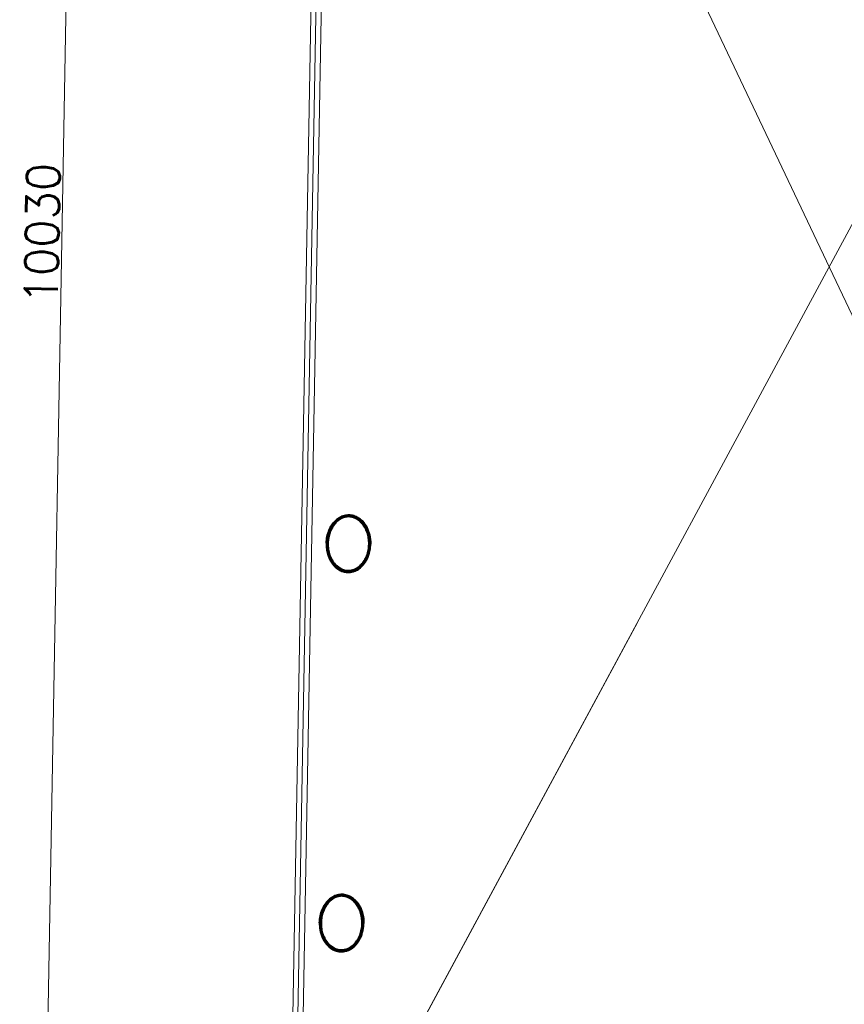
# Model space of a CAD drawing. Header units: millimetres. Extents: x -13022 to 1371524, y -38729 to 632593.
# Tile 128 of 256: x 811312 to 815359, y 8568 to 13399. Entities that reach past the tile are written whole.
import ezdxf

# ---------------------------------------------------------------- set-up
doc = ezdxf.new("R2010")
doc.units = ezdxf.units.MM
doc.header["$LTSCALE"] = 35
doc.set_wipeout_variables(frame=1)
doc.linetypes.add('DASHED', pattern=[200, 100, -100])
for name, color, linetype in [('LAYER01', 1, 'Continuous'), ('LAYER102', 1, 'Continuous'), ('LAYER111', 7, 'Continuous'), ('LAYER28', 7, 'Continuous'), ('LAYER30', 7, 'Continuous')]:
    doc.layers.add(name, color=color, linetype=linetype)
doc.styles.get("Standard").update_dxf_attribs({"font": 'simplex.shx'})
doc.dimstyles.new('~R----C~', dxfattribs={"dimtxt": 162, "dimasz": 180, "dimexe": 0.18, "dimexo": 0.0625, "dimgap": 16.2, "dimtad": 1, "dimdec": 0, "dimzin": 0, "dimdsep": 46, "dimtxsty": 'Standard', "dimcen": 0.09, "dimse1": 1, "dimse2": 1, "dimclrd": 7, "dimadec": 0, "dimazin": 0, "dimtfac": 1, "dimtdec": 4, "dimtmove": 0, "dimatfit": 3, "dimfxl": 1, "dimtolj": 1, "dimtzin": 0, "dimlwd": 13, "dimarcsym": 0})
pattern_1 = [(133.96863251, (521764.3542, 56868.8046), (-0.2159160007, -0.20827933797), []), (133.96863251, (521764.1421, 56868.80843), (-0.2159160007, -0.20827933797), [])]
pattern_2 = [(313.96863251, (521764.3542, 56868.8046), (0.2159160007, 0.20827933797), []), (313.96863251, (521764.5663, 56868.8008), (0.2159160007, 0.20827933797), [])]

# ---------------------------------------------------------------- blocks, each defined once
blk = doc.blocks.new('*D124')
at = {"layer": 'Defpoints', "color": 0, "linetype": 'Continuous', "transparency": 16777216}
for p in [(811610.2, 17361.8), (812812, 17340.2), (812631.5, 7311.8)]:
    blk.add_point(p, dxfattribs=at)
at = {"layer": 'LAYER102', "color": 7, "linetype": 'Continuous', "lineweight": 13, "transparency": 16777216}
blk.add_line((811432.9, 7513.4), (811607, 17181.8), dxfattribs=at)
at = {"layer": 'LAYER102', "color": 7, "linetype": 'Continuous', "transparency": 16777216}
for points in [[(811577, 17182.4), (811636.9, 17181.3), (811610.2, 17361.8)], [(811402.9, 7514), (811462.9, 7512.9), (811429.7, 7333.4)]]:
    blk.add_solid(points, dxfattribs=at)
at = {"layer": 'LAYER102', "color": 0, "linetype": 'Continuous', "transparency": 16777216, "insert": (811422.7, 12349.4), "char_height": 162, "attachment_point": 5, "rotation": 88.9686}
blk.add_mtext('\\A1;10030', dxfattribs=at)

msp = doc.modelspace()

# ---------------------------------------------------------------- wipeouts: each hides what was drawn before it
at = {"linetype": 'Continuous'}
for points in [[(812816.311, 10829.598), (812818.092, 10852.14), (812822.773, 10874.262), (812830.283, 10895.595), (812838.615, 10912.214), (812849.111, 10927.558), (812861.58, 10941.352), (812875.857, 10953.116), (812892.173, 10961.847), (812909.897, 10967.197), (812928.338, 10968.967), (812946.672, 10966.527), (812964.192, 10960.527), (812980.183, 10951.203), (812994.027, 10938.921), (813006.509, 10923.94), (813016.838, 10907.395), (813024.831, 10889.596), (813030.308, 10870.878), (813034.217, 10848.413), (813035.213, 10825.637), (813025.278, 10825.836), (813023.915, 10850.841), (813018.824, 10875.366), (813012.128, 10894.021), (813002.816, 10911.516), (812991.102, 10927.487), (812977.491, 10940.554), (812961.481, 10950.571), (812943.783, 10957.105), (812928.034, 10959.018), (812912.225, 10957.623), (812897.077, 10952.984), (812882.649, 10945.004), (812869.591, 10934.949), (812858.188, 10923.043), (812848.694, 10909.563), (812837.929, 10888.042), (812830.703, 10865.091), (812827.54, 10847.383), (812826.279, 10829.442)], [(812782.8, 8968.118), (812784.581, 8990.66), (812789.261, 9012.783), (812796.771, 9034.116), (812805.103, 9050.734), (812815.6, 9066.079), (812828.069, 9079.872), (812842.345, 9091.637), (812858.661, 9100.368), (812876.385, 9105.718), (812894.827, 9107.488), (812913.161, 9105.048), (812930.68, 9099.048), (812946.671, 9089.723), (812960.515, 9077.441), (812972.997, 9062.46), (812983.326, 9045.916), (812991.32, 9028.117), (812996.796, 9009.398), (813000.705, 8986.933), (813001.701, 8964.158), (812991.766, 8964.356), (812990.403, 8989.361), (812985.313, 9013.887), (812978.616, 9032.541), (812969.304, 9050.036), (812957.59, 9066.007), (812943.979, 9079.075), (812927.97, 9089.091), (812910.272, 9095.626), (812894.522, 9097.538), (812878.713, 9096.143), (812863.565, 9091.505), (812849.138, 9083.525), (812836.08, 9073.469), (812824.676, 9061.563), (812815.182, 9048.083), (812804.418, 9026.563), (812797.191, 9003.611), (812794.028, 8985.903), (812792.767, 8967.962)]]:
    msp.add_wipeout(points, dxfattribs=at).dxf.layer = 'LAYER111'

# ---------------------------------------------------------------- next in the draw order: hatches: boundary and pattern name
at = {"layer": 'LAYER28', "linetype": 'Continuous', "lineweight": 13}
h = msp.add_hatch(dxfattribs=at)
h.set_pattern_fill('~A--FYV~', angle=-1.031367, style=0, pattern_type=0)
h.set_pattern_definition(pattern_1)
h.paths.add_polyline_path([(812816.311, 10829.598, -0.09710502), (812830.252, 10895.608, -0.10169259), (812861.518, 10941.365, -0.20036748), (812928.339, 10969.014, -0.20044202), (812994.059, 10938.979, -0.13761542), (813030.34, 10870.912, -0.06379176), (813035.276, 10825.656), (813025.278, 10825.836, 0.07460022), (813018.793, 10875.367, 0.108905), (812991.102, 10927.495, 0.15545303), (812943.752, 10957.102, 0.15789061), (812897.045, 10952.973, 0.15190333), (812848.693, 10909.528, 0.0798486), (812830.702, 10865.063, 0.05330223), (812826.31, 10829.418)], flags=0)
h = msp.add_hatch(dxfattribs=at)
h.set_pattern_fill('~A--FYV~', angle=-1.031367, style=0, pattern_type=0)
h.set_pattern_definition(pattern_1)
h.paths.add_polyline_path([(812782.8, 8968.118, -0.09710502), (812796.74, 9034.128, -0.10169259), (812828.006, 9079.885, -0.20036748), (812894.827, 9107.534, -0.20044202), (812960.547, 9077.499, -0.13761542), (812996.828, 9009.433, -0.06379176), (813001.764, 8964.176), (812991.766, 8964.356, 0.07460022), (812985.281, 9013.887, 0.108905), (812957.59, 9066.015, 0.15545303), (812910.24, 9095.622, 0.15789061), (812863.534, 9091.494, 0.15190333), (812815.181, 9048.048, 0.0798486), (812797.19, 9003.584, 0.05330223), (812792.798, 8967.938)], flags=0)

# ---------------------------------------------------------------- next in the draw order: linework, layer by layer
at = {"layer": 'LAYER28', "color": 7, "linetype": 'Continuous', "lineweight": 25}
for points in [[(812816.311, 10829.598, -0.09710502), (812830.252, 10895.608, -0.10169259), (812861.518, 10941.365, -0.20036748), (812928.339, 10969.014, -0.20044202), (812994.059, 10938.979, -0.13761542), (813030.34, 10870.912, -0.06379176), (813035.276, 10825.656), (813025.278, 10825.836, 0.07460022), (813018.793, 10875.367, 0.108905), (812991.102, 10927.495, 0.15545303), (812943.752, 10957.102, 0.15789061), (812897.045, 10952.973, 0.15190333), (812848.693, 10909.528, 0.0798486), (812830.702, 10865.063, 0.05330223), (812826.31, 10829.418)], [(812782.8, 8968.118, -0.09710502), (812796.74, 9034.128, -0.10169259), (812828.006, 9079.885, -0.20036748), (812894.827, 9107.534, -0.20044202), (812960.547, 9077.499, -0.13761542), (812996.828, 9009.433, -0.06379176), (813001.764, 8964.176), (812991.766, 8964.356, 0.07460022), (812985.281, 9013.887, 0.108905), (812957.59, 9066.015, 0.15545303), (812910.24, 9095.622, 0.15789061), (812863.534, 9091.494, 0.15190333), (812815.181, 9048.048, 0.0798486), (812797.19, 9003.584, 0.05330223), (812792.798, 8967.938)]]:
    msp.add_lwpolyline(points, format="xyb", close=True, dxfattribs=at)

# ---------------------------------------------------------------- next in the draw order: wipeouts: each hides what was drawn before it
at = {"linetype": 'Continuous'}
for points in [[(812826.31, 10829.418), (812826.924, 10811.443), (812829.448, 10793.637), (812835.844, 10770.44), (812845.826, 10748.549), (812854.829, 10734.741), (812865.797, 10722.436), (812878.485, 10711.921), (812892.584, 10703.427), (812907.556, 10698.247), (812923.304, 10696.283), (812939.081, 10697.624), (812957.002, 10703.514), (812973.331, 10712.936), (812987.434, 10725.497), (812999.747, 10741.032), (813009.651, 10758.176), (813017.015, 10776.574), (813022.953, 10800.893), (813025.246, 10825.825), (813035.276, 10825.656), (813033.429, 10802.924), (813028.745, 10780.606), (813022.598, 10762.085), (813013.969, 10744.577), (813003.052, 10728.408), (812990.007, 10713.878), (812975.699, 10702.099), (812959.382, 10693.356), (812941.658, 10687.99), (812923.217, 10686.217), (812904.851, 10688.653), (812887.331, 10694.649), (812871.309, 10703.97), (812857.465, 10716.253), (812845.501, 10730.494), (812835.564, 10746.214), (812827.836, 10763.13), (812821.13, 10784.726), (812817.249, 10807.011), (812816.249, 10829.607)], [(812792.798, 8967.938), (812793.412, 8949.963), (812795.936, 8932.157), (812802.332, 8908.96), (812812.314, 8887.07), (812821.317, 8873.261), (812832.285, 8860.956), (812844.973, 8850.441), (812859.072, 8841.947), (812874.044, 8836.767), (812889.792, 8834.804), (812905.569, 8836.145), (812923.491, 8842.034), (812939.819, 8851.457), (812953.922, 8864.017), (812966.235, 8879.552), (812976.139, 8896.697), (812983.503, 8915.095), (812989.442, 8939.414), (812991.734, 8964.345), (813001.764, 8964.176), (812999.917, 8941.444), (812995.234, 8919.126), (812989.087, 8900.605), (812980.458, 8883.097), (812969.54, 8866.928), (812956.495, 8852.399), (812942.187, 8840.619), (812925.871, 8831.876), (812908.146, 8826.511), (812889.705, 8824.737), (812871.34, 8827.173), (812853.82, 8833.169), (812837.797, 8842.491), (812823.954, 8854.773), (812811.989, 8869.014), (812802.052, 8884.735), (812794.324, 8901.65), (812787.618, 8923.247), (812783.737, 8945.531), (812782.737, 8968.127)]]:
    msp.add_wipeout(points, dxfattribs=at).dxf.layer = 'LAYER111'

# ---------------------------------------------------------------- next in the draw order: hatches: boundary and pattern name
at = {"layer": 'LAYER28', "linetype": 'Continuous', "lineweight": 13}
h = msp.add_hatch(dxfattribs=at)
h.set_pattern_fill('~A--FYV~', angle=-1.031367, style=0, pattern_type=0)
h.set_pattern_definition(pattern_2)
h.paths.add_polyline_path([(812816.311, 10829.598, 0.09710502), (812827.867, 10763.133, 0.10169259), (812857.466, 10716.276, 0.20036748), (812923.248, 10686.243, 0.20044202), (812990.007, 10713.89, 0.13761542), (813028.714, 10780.61, 0.06379176), (813035.276, 10825.656), (813025.278, 10825.836, -0.07460022), (813017.014, 10776.57, -0.108905), (812987.465, 10725.473, -0.15545303), (812939.08, 10697.589, -0.15789061), (812892.552, 10703.396, -0.15190333), (812845.795, 10748.554, -0.0798486), (812829.416, 10793.637, -0.05330223), (812826.31, 10829.418)], flags=0)
h = msp.add_hatch(dxfattribs=at)
h.set_pattern_fill('~A--FYV~', angle=-1.031367, style=0, pattern_type=0)
h.set_pattern_definition(pattern_2)
h.paths.add_polyline_path([(812782.8, 8968.118, 0.09710502), (812794.355, 8901.653, 0.10169259), (812823.954, 8854.797, 0.20036748), (812889.737, 8824.764, 0.20044202), (812956.495, 8852.41, 0.13761542), (812995.202, 8919.131, 0.06379176), (813001.764, 8964.176), (812991.766, 8964.356, -0.07460022), (812983.503, 8915.091, -0.108905), (812953.953, 8863.993, -0.15545303), (812905.569, 8836.11, -0.15789061), (812859.041, 8841.917, -0.15190333), (812812.283, 8887.074, -0.0798486), (812795.905, 8932.158, -0.05330223), (812792.798, 8967.938)], flags=0)

# ---------------------------------------------------------------- next in the draw order: linework, layer by layer
at = {"layer": 'LAYER01', "color": 7, "linetype": 'Continuous', "lineweight": 25}
for points in [[(812928.339, 10969.01), (812922.398, 10968.898), (812916.451, 10968.412), (812910.559, 10967.486), (812904.721, 10966.154), (812898.938, 10964.382), (812893.211, 10962.235), (812887.602, 10959.711), (812882.111, 10956.778), (812876.738, 10953.468), (812871.484, 10949.812), (812866.473, 10945.776), (812861.518, 10941.365), (812856.87, 10936.666), (812852.341, 10931.622), (812848.057, 10926.292), (812843.955, 10920.677), (812840.16, 10914.745), (812836.612, 10908.589), (812833.309, 10902.21), (812830.252, 10895.608), (812827.504, 10888.781), (812825.002, 10881.794), (812822.811, 10874.644), (812820.991, 10867.332), (812819.42, 10859.922), (812818.16, 10852.443), (812817.211, 10844.865), (812816.574, 10837.251), (812816.311, 10829.598), (812816.299, 10821.94), (812816.661, 10814.276), (812817.337, 10806.701), (812818.326, 10799.15), (812819.63, 10791.688), (812821.185, 10784.346), (812823.118, 10777.123), (812825.366, 10770.05), (812827.867, 10763.129), (812830.684, 10756.39), (812833.755, 10749.896), (812837.08, 10743.616), (812840.659, 10737.582), (812844.556, 10731.824), (812848.645, 10726.312), (812852.99, 10721.107), (812857.465, 10716.245), (812862.259, 10711.689), (812867.121, 10707.476), (812872.241, 10703.633), (812877.49, 10700.101), (812882.873, 10697.003), (812888.387, 10694.247), (812894.033, 10691.895), (812899.749, 10689.948), (812905.534, 10688.406), (812911.39, 10687.27), (812917.315, 10686.538), (812923.248, 10686.212), (812929.188, 10686.324), (812935.074, 10686.843), (812940.966, 10687.769), (812946.804, 10689.101), (812952.586, 10690.841), (812958.313, 10692.988), (812963.922, 10695.544), (812969.413, 10698.446), (812974.787, 10701.787), (812980.041, 10705.443), (812985.114, 10709.477), (812990.006, 10713.859), (812994.717, 10718.556), (812999.246, 10723.6), (813003.53, 10728.962), (813007.57, 10734.577), (813011.364, 10740.479), (813014.975, 10746.633), (813018.278, 10753.012), (813021.336, 10759.646), (813024.084, 10766.473), (813026.523, 10773.461), (813028.714, 10780.61), (813030.595, 10787.89), (813032.167, 10795.301), (813033.427, 10802.81), (813034.313, 10810.358), (813034.951, 10818.004), (813035.276, 10825.656), (813035.226, 10833.314), (813034.864, 10840.947), (813034.25, 10848.553), (813033.261, 10856.072), (813031.957, 10863.534), (813030.34, 10870.908), (813028.407, 10878.132), (813026.221, 10885.203), (813023.721, 10892.125), (813020.903, 10898.833), (813017.832, 10905.326), (813014.445, 10911.607), (813010.866, 10917.673), (813007.031, 10923.43), (813002.942, 10928.911), (812998.597, 10934.115), (812994.059, 10938.979), (812989.328, 10943.564), (812984.403, 10947.779), (812979.284, 10951.622), (812974.034, 10955.123), (812968.652, 10958.252), (812963.138, 10960.976), (812957.491, 10963.328), (812951.776, 10965.306), (812945.99, 10966.848), (812940.135, 10967.985), (812934.272, 10968.685)], [(812928.159, 10959.012), (812922.906, 10958.919), (812917.648, 10958.482), (812912.445, 10957.669), (812907.298, 10956.481), (812902.144, 10954.917), (812897.045, 10952.977), (812892.004, 10950.724), (812887.081, 10948.093), (812882.214, 10945.118), (812877.466, 10941.796), (812872.899, 10938.128), (812868.451, 10934.114), (812864.123, 10929.785), (812859.976, 10925.14), (812856.011, 10920.21), (812852.23, 10915.028), (812848.693, 10909.528), (812845.339, 10903.775), (812842.294, 10897.829), (812839.432, 10891.629), (812836.816, 10885.238), (812834.51, 10878.684), (812832.451, 10871.939), (812830.702, 10865.063), (812829.201, 10858.058), (812828.074, 10851.015), (812827.195, 10843.842), (812826.565, 10836.633), (812826.31, 10829.418), (812826.305, 10822.198), (812826.674, 10814.94), (812827.295, 10807.772), (812828.167, 10800.661), (812829.416, 10793.606), (812830.917, 10786.703), (812832.732, 10779.888), (812834.8, 10773.256), (812837.183, 10766.743), (812839.82, 10760.445), (812842.65, 10754.393), (812845.794, 10748.523), (812849.132, 10742.93), (812852.724, 10737.584), (812856.507, 10732.484), (812860.485, 10727.724), (812864.593, 10723.274), (812868.956, 10719.101), (812873.388, 10715.271), (812878.076, 10711.779), (812882.769, 10708.601), (812887.595, 10705.826), (812892.551, 10703.33), (812897.577, 10701.239), (812902.672, 10699.522), (812907.773, 10698.149), (812913.006, 10697.148), (812918.182, 10696.493), (812923.428, 10696.211), (812928.618, 10696.305), (812933.877, 10696.773), (812939.08, 10697.585), (812944.29, 10698.773), (812949.381, 10700.307), (812954.478, 10702.215), (812959.521, 10704.531), (812964.444, 10707.13), (812969.311, 10710.137), (812974.059, 10713.458), (812978.688, 10717.126), (812983.136, 10721.14), (812987.464, 10725.438), (812991.611, 10730.051), (812995.575, 10735.012), (812999.295, 10740.227), (813002.894, 10745.726), (813006.186, 10751.449), (813009.293, 10757.394), (813012.155, 10763.593), (813014.709, 10770.017), (813017.014, 10776.57), (813019.074, 10783.316), (813020.822, 10790.16), (813022.324, 10797.166), (813023.514, 10804.239), (813024.392, 10811.381), (813024.96, 10818.59), (813025.278, 10825.836), (813025.221, 10833.088), (813024.913, 10840.282), (813024.292, 10847.482), (813023.357, 10854.563), (813022.109, 10861.617), (813020.608, 10868.552), (813018.793, 10875.367), (813016.725, 10881.999), (813014.403, 10888.479), (813011.766, 10894.778), (813008.875, 10900.831), (813005.73, 10906.701), (813002.393, 10912.324), (812998.863, 10917.639), (812995.079, 10922.708), (812991.102, 10927.499), (812986.932, 10931.981), (812982.569, 10936.154), (812978.137, 10939.984), (812973.512, 10943.474), (812968.755, 10946.623), (812963.93, 10949.429), (812958.973, 10951.862), (812953.948, 10953.984), (812948.853, 10955.732), (812943.752, 10957.106), (812938.582, 10958.105), (812933.405, 10958.73)], [(812894.827, 9107.53), (812888.887, 9107.419), (812882.94, 9106.932), (812877.047, 9106.007), (812871.21, 9104.674), (812865.427, 9102.903), (812859.7, 9100.755), (812854.091, 9098.231), (812848.6, 9095.298), (812843.227, 9091.988), (812837.973, 9088.332), (812832.962, 9084.297), (812828.006, 9079.885), (812823.359, 9075.187), (812818.83, 9070.142), (812814.545, 9064.812), (812810.444, 9059.198), (812806.649, 9053.265), (812803.1, 9047.109), (812799.797, 9040.73), (812796.74, 9034.128), (812793.992, 9027.301), (812791.491, 9020.314), (812789.299, 9013.165), (812787.48, 9005.853), (812785.909, 8998.442), (812784.649, 8990.964), (812783.7, 8983.386), (812783.063, 8975.771), (812782.8, 8968.118), (812782.787, 8960.461), (812783.149, 8952.797), (812783.825, 8945.221), (812784.815, 8937.671), (812786.118, 8930.209), (812787.674, 8922.867), (812789.606, 8915.643), (812791.854, 8908.571), (812794.355, 8901.649), (812797.172, 8894.91), (812800.243, 8888.416), (812803.568, 8882.137), (812807.147, 8876.102), (812811.044, 8870.344), (812815.133, 8864.832), (812819.478, 8859.628), (812823.954, 8854.765), (812828.747, 8850.209), (812833.61, 8845.996), (812838.729, 8842.154), (812843.979, 8838.621), (812849.361, 8835.524), (812854.875, 8832.768), (812860.521, 8830.416), (812866.237, 8828.469), (812872.023, 8826.927), (812877.878, 8825.79), (812883.804, 8825.058), (812889.736, 8824.733), (812895.677, 8824.844), (812901.562, 8825.364), (812907.455, 8826.289), (812913.292, 8827.622), (812919.074, 8829.361), (812924.801, 8831.509), (812930.411, 8834.064), (812935.901, 8836.966), (812941.275, 8840.307), (812946.529, 8843.963), (812951.602, 8847.998), (812956.495, 8852.379), (812961.205, 8857.076), (812965.734, 8862.121), (812970.019, 8867.482), (812974.058, 8873.098), (812977.852, 8878.999), (812981.464, 8885.154), (812984.766, 8891.533), (812987.824, 8898.166), (812990.572, 8904.993), (812993.011, 8911.982), (812995.202, 8919.131), (812997.084, 8926.411), (812998.655, 8933.821), (812999.915, 8941.331), (813000.801, 8948.879), (813001.439, 8956.525), (813001.764, 8964.176), (813001.715, 8971.835), (813001.352, 8979.467), (813000.739, 8987.073), (812999.749, 8994.592), (812998.446, 9002.055), (812996.828, 9009.429), (812994.895, 9016.652), (812992.71, 9023.724), (812990.209, 9030.645), (812987.392, 9037.353), (812984.321, 9043.847), (812980.933, 9050.128), (812977.354, 9056.193), (812973.52, 9061.95), (812969.43, 9067.431), (812965.086, 9072.635), (812960.547, 9077.499), (812955.817, 9082.085), (812950.892, 9086.299), (812945.773, 9090.142), (812940.522, 9093.643), (812935.14, 9096.772), (812929.626, 9099.497), (812923.98, 9101.849), (812918.264, 9103.827), (812912.479, 9105.369), (812906.623, 9106.506), (812900.76, 9107.205)], [(812894.647, 9097.532), (812889.395, 9097.439), (812884.136, 9097.002), (812878.933, 9096.19), (812873.786, 9095.001), (812868.632, 9093.437), (812863.534, 9091.497), (812858.492, 9089.244), (812853.569, 9086.613), (812848.702, 9083.638), (812843.954, 9080.317), (812839.387, 9076.648), (812834.939, 9072.634), (812830.611, 9068.305), (812826.464, 9063.66), (812822.5, 9058.731), (812818.718, 9053.548), (812815.181, 9048.048), (812811.827, 9042.295), (812808.782, 9036.349), (812805.92, 9030.15), (812803.305, 9023.758), (812800.999, 9017.205), (812798.94, 9010.459), (812797.19, 9003.584), (812795.689, 8996.578), (812794.562, 8989.535), (812793.683, 8982.362), (812793.053, 8975.153), (812792.798, 8967.938), (812792.793, 8960.718), (812793.163, 8953.46), (812793.784, 8946.292), (812794.656, 8939.181), (812795.904, 8932.126), (812797.405, 8925.223), (812799.22, 8918.408), (812801.289, 8911.776), (812803.672, 8905.264), (812806.309, 8898.965), (812809.138, 8892.913), (812812.283, 8887.043), (812815.62, 8881.451), (812819.212, 8876.104), (812822.996, 8871.004), (812826.973, 8866.244), (812831.081, 8861.794), (812835.444, 8857.621), (812839.876, 8853.791), (812844.564, 8850.3), (812849.258, 8847.121), (812854.083, 8844.346), (812859.039, 8841.85), (812864.065, 8839.76), (812869.16, 8838.043), (812874.261, 8836.669), (812879.494, 8835.669), (812884.67, 8835.013), (812889.916, 8834.731), (812895.106, 8834.825), (812900.365, 8835.293), (812905.568, 8836.106), (812910.778, 8837.293), (812915.869, 8838.827), (812920.967, 8840.736), (812926.009, 8843.051), (812930.932, 8845.651), (812935.799, 8848.657), (812940.547, 8851.979), (812945.177, 8855.646), (812949.625, 8859.66), (812953.953, 8863.958), (812958.099, 8868.572), (812962.064, 8873.532), (812965.783, 8878.747), (812969.383, 8884.246), (812972.674, 8889.969), (812975.781, 8895.914), (812978.643, 8902.114), (812981.197, 8908.537), (812983.503, 8915.091), (812985.562, 8921.836), (812987.311, 8928.681), (812988.812, 8935.686), (812990.002, 8942.759), (812990.881, 8949.901), (812991.448, 8957.111), (812991.766, 8964.356), (812991.709, 8971.608), (812991.401, 8978.803), (812990.78, 8986.002), (812989.845, 8993.083), (812988.597, 9000.138), (812987.097, 9007.072), (812985.281, 9013.887), (812983.213, 9020.519), (812980.892, 9027), (812978.255, 9033.298), (812975.363, 9039.351), (812972.218, 9045.221), (812968.881, 9050.845), (812965.352, 9056.159), (812961.567, 9061.228), (812957.59, 9066.019), (812953.42, 9070.501), (812949.057, 9074.674), (812944.625, 9078.504), (812940, 9081.995), (812935.243, 9085.143), (812930.418, 9087.949), (812925.461, 9090.383), (812920.436, 9092.505), (812915.342, 9094.253), (812910.241, 9095.626), (812905.07, 9096.626), (812899.893, 9097.25)]]:
    msp.add_lwpolyline(points, close=True, dxfattribs=at)
at = {"layer": 'LAYER28', "color": 7, "linetype": 'Continuous', "lineweight": 18}
for points in [[(812861.092, 17289.295), (817621.554, 7271.977), (832137.001, 8502.984)], [(812682.354, 7360.892), (817793.732, 16835.986)]]:
    msp.add_lwpolyline(points, dxfattribs=at)
at = {"layer": 'LAYER28', "color": 7, "linetype": 'DASHED', "lineweight": 18}
for points in [[(812861.092, 17289.295), (817621.554, 7271.977), (832137.001, 8502.984)], [(812682.354, 7360.892), (817793.732, 16835.986)]]:
    msp.add_lwpolyline(points, dxfattribs=at)
at = {"layer": 'LAYER28', "color": 7, "linetype": 'Continuous', "lineweight": 25}
for points in [[(812816.311, 10829.598, 0.09710502), (812827.867, 10763.133, 0.10169259), (812857.466, 10716.276, 0.20036748), (812923.248, 10686.243, 0.20044202), (812990.007, 10713.89, 0.13761542), (813028.714, 10780.61, 0.06379176), (813035.276, 10825.656), (813025.278, 10825.836, -0.07460022), (813017.014, 10776.57, -0.108905), (812987.465, 10725.473, -0.15545303), (812939.08, 10697.589, -0.15789061), (812892.552, 10703.396, -0.15190333), (812845.795, 10748.554, -0.0798486), (812829.416, 10793.637, -0.05330223), (812826.31, 10829.418)], [(812782.8, 8968.118, 0.09710502), (812794.355, 8901.653, 0.10169259), (812823.954, 8854.797, 0.20036748), (812889.737, 8824.764, 0.20044202), (812956.495, 8852.41, 0.13761542), (812995.202, 8919.131, 0.06379176), (813001.764, 8964.176), (812991.766, 8964.356, -0.07460022), (812983.503, 8915.091, -0.108905), (812953.953, 8863.993, -0.15545303), (812905.569, 8836.11, -0.15789061), (812859.041, 8841.917, -0.15190333), (812812.283, 8887.074, -0.0798486), (812795.905, 8932.158, -0.05330223), (812792.798, 8967.938)]]:
    msp.add_lwpolyline(points, format="xyb", close=True, dxfattribs=at)
at = {"layer": 'LAYER30', "color": 7, "linetype": 'Continuous', "lineweight": 18}
for points in [[(812809.832, 17230.197), (812633.254, 7421.786)], [(812834.828, 17229.747), (812658.25, 7421.336)], [(812859.824, 17229.297), (812683.246, 7420.886)]]:
    msp.add_lwpolyline(points, dxfattribs=at)

# ---------------------------------------------------------------- next in the draw order: dimensions: what is measured, and where the dimension line sits
at = {"layer": 'LAYER102', "color": 7, "linetype": 'Continuous'}
dim = msp.add_linear_dim(base=(811610.194, 17361.811), p1=(812631.462, 7311.808), p2=(812812, 17340.175), angle=88.968633, dimstyle='~R----C~', dxfattribs=at)
dim.commit()
dim.dimension.update_dxf_attribs({"geometry": '*D124', "text_midpoint": (811422.741, 12349.377)})

doc.saveas('drawing.dxf')
